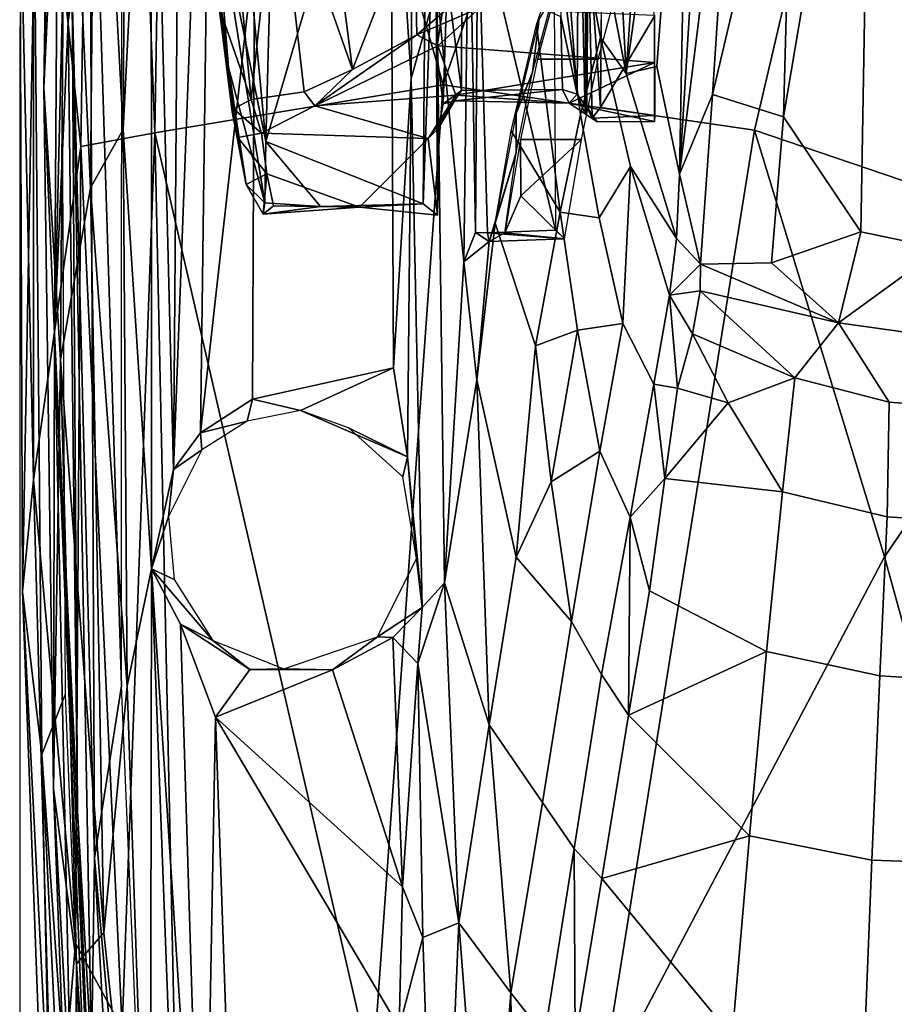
# Model space of a CAD drawing. Header units: millimetres. Extents: x -320 to 320, y -487 to 330.
# Tile 31 of 188: x -314 to -279, y -72 to -32. Entities that reach past the tile are written whole.
import ezdxf

# ---------------------------------------------------------------- set-up
doc = ezdxf.new("R2010")
doc.units = ezdxf.units.MM
doc.layers.add('Layer 01', color=7, linetype='Continuous', true_color=0x000000)
doc.styles.add('Default', font='arial.ttf')
doc.dimstyles.new('Default', dxfattribs={"dimscale": 10, "dimtxt": 2.5, "dimasz": 3, "dimexe": 1, "dimexo": 0.5, "dimgap": 0.8, "dimtad": 1, "dimtoh": 1, "dimzin": 1, "dimdsep": 46, "dimtxsty": 'Default', "dimcen": 2.5, "dimadec": 1, "dimazin": 1, "dimtfac": 1, "dimtdec": 4, "dimtix": 1, "dimtofl": 0, "dimtmove": 1, "dimatfit": 3, "dimfxl": 1, "dimtolj": 1, "dimtzin": 1, "dimarcsym": 0})

# ---------------------------------------------------------------- blocks, each defined once
blk = doc.blocks.new('*D1')
at = {"layer": 'Defpoints', "color": 0}
for p in [(-314.347, -27.146), (314.29, -27.146), (314.29, -476.594)]:
    blk.add_point(p, dxfattribs=at)
at = {"layer": 'Layer 01', "color": 0, "lineweight": -2}
for p, q in [((-314.347, -32.146), (-314.347, -486.594)), ((314.29, -32.146), (314.29, -486.594)), ((-284.347, -476.594), (284.29, -476.594))]:
    blk.add_line(p, q, dxfattribs=at)
at = {"layer": 'Layer 01', "color": 0}
for points in [[(-284.347, -471.594), (-284.347, -481.594), (-314.347, -476.594)], [(284.29, -481.594), (284.29, -471.594), (314.29, -476.594)]]:
    blk.add_solid(points, dxfattribs=at)
at = {"layer": 'Layer 01', "color": 0, "insert": (-0.028, -455.832), "char_height": 25, "attachment_point": 5, "style": 'Default'}
blk.add_mtext('\\A1;628.64', dxfattribs=at)

msp = doc.modelspace()

# ---------------------------------------------------------------- linework, layer by layer
at = {"layer": 'Layer 01'}
for points in [[(-313.782, -18.415, 573.088), (-311.861, -37.026, 576.539), (-310.996, 19.568, 574.253)], [(-311.389, 19.309, 564.368), (-312.661, -3.952, 565.564), (-312.935, -44.642, 567.234)], [(-312.375, -31.942, 566.512), (-311.389, 19.309, 564.368), (-312.935, -44.642, 567.234)], [(-311.389, 19.309, 564.368), (-312.375, -31.942, 566.512), (-312.213, -30.827, 565.857)], [(-310.996, 19.568, 574.253), (-311.861, -37.026, 576.539), (-308.839, -36.471, 578.012)], [(-308.839, -36.471, 578.012), (-308.184, 4.074, 576.277), (-310.996, 19.568, 574.253)], [(-297.105, -34.526, 579.583), (-288.24, -8.655, 579.086), (-297.053, 7.557, 577.446), (-308.184, 4.074, 576.277)], [(-298.111, 6.928, 557.648), (-298.412, -34.262, 559.313), (-299.257, -21.107, 559.2)], [(-298.412, -34.262, 559.313), (-298.111, 6.928, 557.648), (-297.363, -30.544, 557.563)], [(-308.184, 4.074, 576.277), (-308.839, -36.471, 578.012), (-297.105, -34.526, 579.583)], [(-312.788, 2.378, 564.873), (-313.37, -34.634, 566.422), (-312.661, -3.952, 565.564)], [(-312.487, -16.4, 563.938), (-313.37, -34.634, 566.422), (-312.788, 2.378, 564.873)], [(-309.933, -2.878, 559.487), (-310.139, -36.346, 560.777), (-311.256, -15.384, 561.713)], [(-309.933, -2.878, 559.487), (-308.992, -13.959, 559.072), (-310.139, -36.346, 560.777)], [(-312.661, -3.952, 565.564), (-313.37, -34.634, 566.422), (-312.935, -44.642, 567.234)], [(-308.992, -13.959, 559.072), (-307.729, -4.1, 558.203), (-308.091, -50.171, 560.017)], [(-308.091, -50.171, 560.017), (-307.729, -4.1, 558.203), (-306.428, -6.017, 558.21)], [(-306.054, -18.535, 553.321), (-304.333, -36.828, 554.035), (-303.468, -4.982, 552.744)], [(-297.725, -14.354, 553.146), (-303.468, -4.982, 552.744), (-304.333, -36.828, 554.035)], [(-306.428, -6.017, 558.21), (-306.985, -48.688, 559.828), (-308.091, -50.171, 560.017)], [(-306.985, -48.688, 559.828), (-306.428, -6.017, 558.21), (-304.79, -29.003, 559.234)], [(-284.431, -36.368, 580.62), (-278.53, -11.152, 579.625), (-288.24, -8.655, 579.086), (-297.105, -34.526, 579.583)], [(-284.431, -36.368, 580.62), (-270.509, -41.099, 581.007), (-278.53, -11.152, 579.625)], [(-310.139, -36.346, 560.777), (-308.992, -13.959, 559.072), (-308.981, -54.223, 560.51)], [(-308.992, -13.959, 559.072), (-308.091, -50.171, 560.017), (-308.981, -54.223, 560.51)], [(-290.506, -13.867, 553.132), (-291.213, -28.323, 553.222), (-290.71, -35.441, 553.97)], [(-304.333, -36.828, 554.035), (-297.927, -39.36, 554.112), (-297.725, -14.354, 553.146)], [(-297.423, -25.436, 553.106), (-297.725, -14.354, 553.146), (-297.927, -39.36, 554.112)], [(-279.661, -14.558, 364.541), (-283.257, -35.831, 481.919), (-282.864, -21.008, 403.821)], [(-280.108, -40.507, 500.915), (-283.257, -35.831, 481.919), (-279.661, -14.558, 364.541)], [(-279.661, -14.558, 364.541), (-276.733, -22.523, 403.816), (-276.85, -41.186, 501.676), (-280.108, -40.507, 500.915)], [(-311.256, -15.384, 561.713), (-311.467, -38.714, 562.715), (-312.487, -16.4, 563.938)], [(-311.256, -15.384, 561.713), (-310.139, -36.346, 560.777), (-311.467, -38.714, 562.715)], [(-290.552, -15.384, 553.193), (-290.71, -35.441, 553.97), (-288.5, -31.724, 553.851)], [(-287.07, -15.713, 402.302), (-289.656, -34.057, 522.751), (-288.899, -22.966, 462.625)], [(-288.407, -33.774, 502.021), (-289.656, -34.057, 522.751), (-287.07, -15.713, 402.302)], [(-287.07, -15.713, 402.302), (-287.489, -38.163, 509.32), (-288.407, -33.774, 502.021)], [(-287.489, -38.163, 509.32), (-287.07, -15.713, 402.302), (-286.212, -17.485, 398.401)], [(-313.37, -34.634, 566.422), (-312.487, -16.4, 563.938), (-312.686, -45.716, 565.183)], [(-311.467, -38.714, 562.715), (-312.686, -45.716, 565.183), (-312.487, -16.4, 563.938)], [(-310.201, -58.983, 566.385), (-310.191, -16.489, 564.887), (-311.513, -16.927, 564.941)], [(-311.297, -65.988, 566.583), (-311.513, -16.927, 564.941), (-312.213, -30.827, 565.857)], [(-311.513, -16.927, 564.941), (-311.297, -65.988, 566.583), (-310.201, -58.983, 566.385)], [(-285.098, -19.013, 399.238), (-287.489, -38.163, 509.32), (-286.212, -17.485, 398.401)], [(-313.786, -50.594, 574.314), (-313.782, -18.415, 573.088), (-314.342, -25.641, 571.237)], [(-313.786, -50.594, 574.314), (-311.861, -37.026, 576.539), (-313.782, -18.415, 573.088)], [(-306.054, -18.535, 553.321), (-306.44, -26.401, 553.406), (-304.333, -36.828, 554.035)], [(-286.145, -34.918, 484.831), (-287.489, -38.163, 509.32), (-285.098, -19.013, 399.238)], [(-282.864, -21.008, 403.821), (-286.145, -34.918, 484.831), (-285.098, -19.013, 399.238)], [(-312.697, -19.358, 566.253), (-312.498, -59.333, 567.58), (-313.449, -61.768, 568.404), (-313.743, -27.978, 567.359)], [(-299.257, -21.107, 559.2), (-299.134, -46.045, 560.076), (-304.868, -47.311, 559.86), (-304.79, -29.003, 559.234)], [(-299.134, -46.045, 560.076), (-299.257, -21.107, 559.2), (-298.412, -34.262, 559.313)], [(-286.145, -34.918, 484.831), (-282.864, -21.008, 403.821), (-283.257, -35.831, 481.919)], [(-292.649, -21.647, 553.735), (-292.539, -40.431, 554.427), (-295.7, -27.142, 553.968)], [(-291.258, -21.973, 550.936), (-291.588, -24.32, 550.327), (-291.332, -35.702, 551.034)], [(-291.258, -21.973, 550.936), (-291.332, -35.702, 551.034), (-291.257, -35.416, 551.534)], [(-291.257, -35.416, 551.534), (-291.213, -28.323, 553.222), (-291.258, -21.973, 550.936)], [(-288.899, -22.966, 462.625), (-289.656, -34.057, 522.751), (-290.145, -24.83, 493.345)], [(-304.924, -35.126, 550.269), (-306.224, -31.373, 551.126), (-305.95, -24.231, 549.893)], [(-304.924, -35.126, 550.269), (-305.95, -24.231, 549.893), (-303.864, -25.192, 549.377)], [(-292.206, -27.531, 550.168), (-291.654, -34.904, 550.61), (-291.588, -24.32, 550.327)], [(-291.588, -24.32, 550.327), (-291.654, -34.904, 550.61), (-291.332, -35.702, 551.034)], [(-297.327, -24.465, 550.994), (-297.423, -25.436, 553.106), (-297.375, -33.12, 551.744)], [(-297.327, -24.465, 550.994), (-297.375, -33.12, 551.744), (-296.95, -30.253, 550.429)], [(-289.656, -34.057, 522.751), (-291.061, -26.779, 521.451), (-290.145, -24.83, 493.345)], [(-303.864, -25.192, 549.377), (-302.761, -34.802, 549.715), (-304.924, -35.126, 550.269)], [(-303.864, -25.192, 549.377), (-301.825, -25.957, 548.574), (-300.8, -33.903, 548.808)], [(-303.864, -25.192, 549.377), (-300.8, -33.903, 548.808), (-302.761, -34.802, 549.715)], [(-297.363, -30.544, 557.563), (-296.046, -25.027, 554.539), (-296.27, -41.723, 556.04)], [(-296.046, -25.027, 554.539), (-295.787, -40.531, 554.693), (-296.27, -41.723, 556.04)], [(-295.7, -27.142, 553.968), (-295.787, -40.531, 554.693), (-296.046, -25.027, 554.539)], [(-297.333, -39.827, 553.545), (-297.423, -25.436, 553.106), (-297.927, -39.36, 554.112)], [(-297.333, -39.827, 553.545), (-297.375, -33.12, 551.744), (-297.423, -25.436, 553.106)], [(-313.786, -50.594, 574.314), (-314.342, -25.641, 571.237), (-314.238, -55.142, 572.032)], [(-313.743, -27.978, 567.359), (-314.238, -55.142, 572.032), (-314.342, -25.641, 571.237)], [(-298.287, -27.455, 546.264), (-300.8, -33.903, 548.808), (-301.825, -25.957, 548.574)], [(-306.704, -26.672, 552.619), (-305.845, -33.817, 553.423), (-306.44, -26.401, 553.406)], [(-306.44, -26.401, 553.406), (-305.845, -33.817, 553.423), (-304.364, -39.328, 554.074)], [(-304.333, -36.828, 554.035), (-306.44, -26.401, 553.406), (-304.364, -39.328, 554.074)], [(-305.703, -35.627, 552.904), (-305.845, -33.817, 553.423), (-306.704, -26.672, 552.619)], [(-306.224, -31.373, 551.126), (-305.703, -35.627, 552.904), (-306.704, -26.672, 552.619)], [(-291.061, -26.779, 521.451), (-289.656, -34.057, 522.751), (-290.7, -32.596, 529.587), (-291.7, -27.299, 531.358)], [(-295.7, -27.142, 553.968), (-295.307, -40.552, 554.419), (-295.787, -40.531, 554.693)], [(-295.307, -40.552, 554.419), (-295.7, -27.142, 553.968), (-292.539, -40.431, 554.427)], [(-300.8, -33.903, 548.808), (-298.287, -27.455, 546.264), (-298.18, -32.487, 546.967)], [(-298.287, -27.455, 546.264), (-295.989, -30.601, 544.276), (-298.18, -32.487, 546.967)], [(-291.7, -27.299, 531.358), (-290.7, -32.596, 529.587), (-291.513, -35.735, 537.759), (-292.372, -29.243, 538.053)], [(-291.654, -34.904, 550.61), (-292.206, -27.531, 550.168), (-292.321, -31.75, 550.322)], [(-313.449, -61.768, 568.404), (-314.238, -55.142, 572.032), (-313.743, -27.978, 567.359)], [(-291.257, -35.416, 551.534), (-291.047, -35.88, 553.741), (-291.213, -28.323, 553.222)], [(-291.213, -28.323, 553.222), (-291.047, -35.88, 553.741), (-290.71, -35.441, 553.97)], [(-304.868, -47.311, 559.86), (-306.985, -48.688, 559.828), (-304.79, -29.003, 559.234)], [(-292.372, -29.243, 538.053), (-291.513, -35.735, 537.759), (-292.352, -39.701, 543.653), (-293.313, -32.084, 544.444)], [(-296.35, -29.864, 550.254), (-296.95, -30.253, 550.429), (-296.367, -34.749, 550.427)], [(-292.321, -31.75, 550.322), (-296.35, -29.864, 550.254), (-296.367, -34.749, 550.427), (-292.245, -34.71, 550.431)], [(-297.113, -35.296, 550.829), (-296.95, -30.253, 550.429), (-297.375, -33.12, 551.744)], [(-297.113, -35.296, 550.829), (-296.367, -34.749, 550.427), (-296.95, -30.253, 550.429)], [(-312.213, -30.827, 565.857), (-312.375, -31.942, 566.512), (-311.988, -64.08, 567.513)], [(-311.42, -73.987, 567.045), (-312.213, -30.827, 565.857), (-311.988, -64.08, 567.513)], [(-311.297, -65.988, 566.583), (-312.213, -30.827, 565.857), (-311.42, -73.987, 567.045)], [(-297.363, -30.544, 557.563), (-297.058, -54.785, 558.528), (-297.965, -55.786, 559.859), (-298.412, -34.262, 559.313)], [(-298.18, -32.487, 546.967), (-295.989, -30.601, 544.276), (-295.62, -31.384, 544.829)], [(-297.058, -54.785, 558.528), (-297.363, -30.544, 557.563), (-296.27, -41.723, 556.04)], [(-292.627, -30.878, 543.485), (-293.199, -31.843, 543.968), (-293.473, -34.007, 548.085)], [(-290.795, -33.479, 547.343), (-290.118, -30.937, 543.419), (-292.592, -30.937, 543.419), (-293.269, -33.479, 547.344)], [(-305.648, -35.496, 550.867), (-305.703, -35.627, 552.904), (-306.224, -31.373, 551.126)], [(-305.648, -35.496, 550.867), (-306.224, -31.373, 551.126), (-304.924, -35.126, 550.269)], [(-297.32, -32.937, 547.117), (-298.18, -32.487, 546.967), (-295.62, -31.384, 544.829)], [(-297.32, -32.937, 547.117), (-295.62, -31.384, 544.829), (-288.5, -31.687, 545.316), (-288.5, -33.618, 547.967)], [(-312.935, -44.642, 567.234), (-311.988, -64.08, 567.513), (-312.375, -31.942, 566.512)], [(-293.473, -34.007, 548.085), (-293.199, -31.843, 543.968), (-294.143, -35.695, 549.06)], [(-292.245, -34.71, 550.431), (-291.654, -34.904, 550.61), (-292.321, -31.75, 550.322)], [(-290.71, -35.441, 553.97), (-288.497, -35.776, 553.965), (-288.5, -31.724, 553.851)], [(-288.5, -31.724, 553.851), (-288.5, -33.618, 547.967), (-288.5, -31.687, 545.316)], [(-288.5, -31.724, 553.851), (-288.5, -36.017, 550.513), (-288.5, -33.618, 547.967)], [(-288.5, -36.017, 550.513), (-288.5, -31.724, 553.851), (-288.497, -35.776, 553.965)], [(-292.352, -39.701, 543.653), (-294.347, -36.402, 549.677), (-293.313, -32.084, 544.444)], [(-302.33, -35.384, 549.899), (-298.18, -32.487, 546.967), (-297.32, -32.937, 547.117)], [(-298.18, -32.487, 546.967), (-302.33, -35.384, 549.899), (-300.8, -33.903, 548.808)], [(-291.513, -35.735, 537.759), (-290.7, -32.596, 529.587), (-289.478, -37.84, 529.22), (-290.754, -39.94, 537.756)], [(-289.478, -37.84, 529.22), (-290.7, -32.596, 529.587), (-289.656, -34.057, 522.751), (-287.611, -40.774, 522.785)], [(-297.32, -32.937, 547.117), (-296.591, -34.949, 549.473), (-302.33, -35.384, 549.899)], [(-297.375, -33.12, 551.744), (-297.333, -39.827, 553.545), (-297.295, -36.285, 551.382)], [(-297.113, -35.296, 550.829), (-297.375, -33.12, 551.744), (-297.295, -36.285, 551.382)], [(-288.5, -33.618, 547.967), (-296.591, -34.949, 549.473), (-297.32, -32.937, 547.117)], [(-288.5, -33.618, 547.967), (-291.979, -35.266, 549.821), (-296.591, -34.949, 549.473)], [(-293.269, -33.479, 547.344), (-293.96, -36.745, 550.76), (-291.484, -36.744, 550.759), (-290.795, -33.479, 547.343)], [(-288.5, -33.618, 547.967), (-288.5, -36.017, 550.513), (-291.979, -35.266, 549.821)], [(-305.845, -33.817, 553.423), (-305.129, -38.578, 553.411), (-304.364, -39.328, 554.074)], [(-305.845, -33.817, 553.423), (-305.703, -35.627, 552.904), (-305.129, -38.578, 553.411)], [(-302.761, -34.802, 549.715), (-300.8, -33.903, 548.808), (-302.33, -35.384, 549.899)], [(-293.473, -34.007, 548.085), (-294.143, -35.695, 549.06), (-294.136, -37.281, 551.198)], [(-288.407, -33.774, 502.021), (-287.489, -38.163, 509.32), (-287.611, -40.774, 522.785), (-289.656, -34.057, 522.751)], [(-298.556, -49.666, 560.081), (-299.134, -46.045, 560.076), (-298.412, -34.262, 559.313)], [(-297.965, -55.786, 559.859), (-298.556, -49.666, 560.081), (-298.412, -34.262, 559.313)], [(-312.977, -63.174, 567.264), (-312.935, -44.642, 567.234), (-313.37, -34.634, 566.422)], [(-313.37, -34.634, 566.422), (-312.686, -45.716, 565.183), (-312.977, -63.174, 567.264)], [(-297.105, -34.526, 579.583), (-308.839, -36.471, 578.012), (-299.979, -74.854, 580.297)], [(-304.924, -35.126, 550.269), (-302.761, -34.802, 549.715), (-302.33, -35.384, 549.899), (-304.5, -36.489, 550.851)], [(-297.105, -34.526, 579.583), (-299.979, -74.854, 580.297), (-290.736, -75.687, 581.248), (-284.431, -36.368, 580.62)], [(-296.367, -34.749, 550.427), (-297.113, -35.296, 550.829), (-296.645, -35.18, 550.241)], [(-292.245, -34.71, 550.431), (-296.645, -35.18, 550.241), (-291.979, -35.266, 549.821)], [(-296.367, -34.749, 550.427), (-296.645, -35.18, 550.241), (-292.245, -34.71, 550.431)], [(-291.979, -35.266, 549.821), (-291.654, -34.904, 550.61), (-292.245, -34.71, 550.431)], [(-304.5, -36.489, 550.851), (-305.648, -35.496, 550.867), (-304.924, -35.126, 550.269)], [(-302.33, -35.384, 549.899), (-296.591, -34.949, 549.473), (-297.725, -36.709, 551.15)], [(-297.725, -36.709, 551.15), (-296.591, -34.949, 549.473), (-296.645, -35.18, 550.241)], [(-297.725, -36.709, 551.15), (-296.645, -35.18, 550.241), (-297.295, -36.285, 551.382)], [(-296.645, -35.18, 550.241), (-297.113, -35.296, 550.829), (-297.295, -36.285, 551.382)], [(-296.591, -34.949, 549.473), (-291.979, -35.266, 549.821), (-296.645, -35.18, 550.241)], [(-291.979, -35.266, 549.821), (-290.843, -36.025, 550.583), (-291.654, -34.904, 550.61)], [(-291.332, -35.702, 551.034), (-291.654, -34.904, 550.61), (-290.843, -36.025, 550.583)], [(-287.489, -38.163, 509.32), (-286.145, -34.918, 484.831), (-286.639, -41.822, 521.834)], [(-283.257, -35.831, 481.919), (-283.738, -41.764, 513.804), (-286.639, -41.822, 521.834), (-286.145, -34.918, 484.831)], [(-305.648, -35.496, 550.867), (-305.462, -36.661, 552.153), (-305.703, -35.627, 552.904)], [(-305.129, -38.578, 553.411), (-305.703, -35.627, 552.904), (-305.462, -36.661, 552.153)], [(-305.648, -35.496, 550.867), (-304.5, -36.489, 550.851), (-305.462, -36.661, 552.153)], [(-304.5, -36.489, 550.851), (-302.33, -35.384, 549.899), (-297.725, -36.709, 551.15)], [(-291.979, -35.266, 549.821), (-288.5, -36.017, 550.513), (-290.843, -36.025, 550.583)], [(-290.843, -36.025, 550.583), (-291.257, -35.416, 551.534), (-291.332, -35.702, 551.034)], [(-291.047, -35.88, 553.741), (-291.257, -35.416, 551.534), (-290.843, -36.025, 550.583)], [(-290.71, -35.441, 553.97), (-291.047, -35.88, 553.741), (-288.497, -35.776, 553.965)], [(-294.143, -35.695, 549.06), (-294.998, -40.151, 552.444), (-294.136, -37.281, 551.198)], [(-290.754, -39.94, 537.756), (-292.352, -39.701, 543.653), (-291.513, -35.735, 537.759)], [(-291.047, -35.88, 553.741), (-290.843, -36.025, 550.583), (-288.5, -36.017, 550.513), (-288.497, -35.776, 553.965)], [(-280.108, -40.507, 500.915), (-283.738, -41.764, 513.804), (-283.257, -35.831, 481.919)], [(-309.975, -58.975, 561.578), (-311.467, -38.714, 562.715), (-310.139, -36.346, 560.777)], [(-309.975, -58.975, 561.578), (-310.139, -36.346, 560.777), (-308.981, -54.223, 560.51)], [(-297.295, -36.285, 551.382), (-297.333, -39.827, 553.545), (-297.725, -36.709, 551.15)], [(-294.347, -36.402, 549.677), (-292.352, -39.701, 543.653), (-293.351, -45.143, 548.889), (-294.998, -40.151, 552.444)], [(-279.141, -53.729, 581.36), (-284.431, -36.368, 580.62), (-290.736, -75.687, 581.248)], [(-279.141, -53.729, 581.36), (-270.509, -41.099, 581.007), (-284.431, -36.368, 580.62)], [(-308.839, -36.471, 578.012), (-311.861, -37.026, 576.539), (-310.169, -72.926, 578.284)], [(-307.837, -82.812, 579.242), (-308.839, -36.471, 578.012), (-310.169, -72.926, 578.284)], [(-308.839, -36.471, 578.012), (-307.837, -82.812, 579.242), (-299.979, -74.854, 580.297)], [(-304.5, -36.489, 550.851), (-304.291, -38.146, 552.209), (-305.462, -36.661, 552.153)], [(-305.462, -36.661, 552.153), (-304.291, -38.146, 552.209), (-305.129, -38.578, 553.411)], [(-297.725, -36.709, 551.15), (-300.517, -39.499, 553.126), (-304.291, -38.146, 552.209), (-304.5, -36.489, 550.851)], [(-304.364, -39.328, 554.074), (-302.096, -39.473, 554.055), (-304.333, -36.828, 554.035)], [(-297.927, -39.36, 554.112), (-304.333, -36.828, 554.035), (-302.096, -39.473, 554.055)], [(-297.725, -36.709, 551.15), (-297.333, -39.827, 553.545), (-300.517, -39.499, 553.126)], [(-293.96, -36.745, 550.76), (-294.603, -40.54, 553.492), (-293.946, -39.036, 552.553)], [(-291.484, -36.744, 550.759), (-293.96, -36.745, 550.76), (-293.946, -39.036, 552.553)], [(-291.484, -36.744, 550.759), (-293.946, -39.036, 552.553), (-292.171, -40.793, 553.651)], [(-313.786, -50.594, 574.314), (-312.077, -69.449, 576.772), (-311.861, -37.026, 576.539)], [(-312.077, -69.449, 576.772), (-310.169, -72.926, 578.284), (-311.861, -37.026, 576.539)], [(-294.998, -40.151, 552.444), (-295.241, -40.901, 553.542), (-294.136, -37.281, 551.198)], [(-294.603, -40.54, 553.492), (-294.136, -37.281, 551.198), (-295.241, -40.901, 553.542)], [(-289.791, -44.24, 537.798), (-290.754, -39.94, 537.756), (-289.478, -37.84, 529.22)], [(-289.478, -37.84, 529.22), (-287.897, -43.088, 529.579), (-288.529, -46.702, 536.223), (-289.791, -44.24, 537.798)], [(-287.897, -43.088, 529.579), (-289.478, -37.84, 529.22), (-287.611, -40.774, 522.785)], [(-304.441, -39.787, 553.648), (-305.129, -38.578, 553.411), (-304.291, -38.146, 552.209)], [(-304.441, -39.787, 553.648), (-304.291, -38.146, 552.209), (-304.012, -39.45, 553.075)], [(-304.291, -38.146, 552.209), (-300.517, -39.499, 553.126), (-304.012, -39.45, 553.075)], [(-286.639, -41.822, 521.834), (-287.611, -40.774, 522.785), (-287.489, -38.163, 509.32)], [(-311.467, -38.714, 562.715), (-310.924, -69.027, 563.485), (-312.686, -45.716, 565.183)], [(-310.924, -69.027, 563.485), (-311.467, -38.714, 562.715), (-309.975, -58.975, 561.578)], [(-305.129, -38.578, 553.411), (-304.441, -39.787, 553.648), (-304.364, -39.328, 554.074)], [(-293.946, -39.036, 552.553), (-294.603, -40.54, 553.492), (-292.171, -40.793, 553.651)], [(-304.441, -39.787, 553.648), (-302.096, -39.473, 554.055), (-304.364, -39.328, 554.074)], [(-304.012, -39.45, 553.075), (-300.517, -39.499, 553.126), (-304.441, -39.787, 553.648)], [(-300.517, -39.499, 553.126), (-302.096, -39.473, 554.055), (-304.441, -39.787, 553.648)], [(-297.927, -39.36, 554.112), (-302.096, -39.473, 554.055), (-300.517, -39.499, 553.126)], [(-300.517, -39.499, 553.126), (-297.333, -39.827, 553.545), (-297.927, -39.36, 554.112)], [(-291.644, -44.506, 543.715), (-293.351, -45.143, 548.889), (-292.352, -39.701, 543.653)], [(-290.754, -39.94, 537.756), (-289.791, -44.24, 537.798), (-291.644, -44.506, 543.715), (-292.352, -39.701, 543.653)], [(-294.998, -40.151, 552.444), (-293.351, -45.143, 548.889), (-294.14, -53.746, 552.866), (-295.732, -46.525, 555.28)], [(-295.732, -46.525, 555.28), (-295.241, -40.901, 553.542), (-294.998, -40.151, 552.444)], [(-292.539, -40.431, 554.427), (-292.171, -40.793, 553.651), (-295.307, -40.552, 554.419)], [(-296.27, -41.723, 556.04), (-295.787, -40.531, 554.693), (-295.241, -40.901, 553.542)], [(-295.307, -40.552, 554.419), (-295.241, -40.901, 553.542), (-295.787, -40.531, 554.693)], [(-292.171, -40.793, 553.651), (-295.241, -40.901, 553.542), (-295.307, -40.552, 554.419)], [(-294.603, -40.54, 553.492), (-295.241, -40.901, 553.542), (-292.171, -40.793, 553.651)], [(-286.639, -41.822, 521.834), (-287.897, -43.088, 529.579), (-287.611, -40.774, 522.785)], [(-280.108, -40.507, 500.915), (-281.02, -44.202, 521.499), (-283.738, -41.764, 513.804)], [(-276.85, -41.186, 501.676), (-281.02, -44.202, 521.499), (-280.108, -40.507, 500.915)], [(-295.732, -46.525, 555.28), (-296.27, -41.723, 556.04), (-295.241, -40.901, 553.542)], [(-274.987, -45.045, 521.495), (-281.02, -44.202, 521.499), (-276.85, -41.186, 501.676)], [(-270.509, -41.099, 581.007), (-279.141, -53.729, 581.36), (-271.702, -80.72, 581.84), (-261.232, -66.862, 581.198)], [(-295.732, -46.525, 555.28), (-297.058, -54.785, 558.528), (-296.27, -41.723, 556.04)], [(-286.652, -42.904, 525.721), (-287.897, -43.088, 529.579), (-286.639, -41.822, 521.834)], [(-286.639, -41.822, 521.834), (-281.02, -44.202, 521.499), (-286.652, -42.904, 525.721)], [(-286.639, -41.822, 521.834), (-283.738, -41.764, 513.804), (-281.02, -44.202, 521.499)], [(-287.575, -46.869, 534.772), (-288.529, -46.702, 536.223), (-287.897, -43.088, 529.579)], [(-286.959, -44.654, 530.332), (-287.897, -43.088, 529.579), (-286.652, -42.904, 525.721)], [(-287.575, -46.869, 534.772), (-287.897, -43.088, 529.579), (-286.959, -44.654, 530.332)], [(-286.652, -42.904, 525.721), (-282.79, -46.441, 529.974), (-286.959, -44.654, 530.332)], [(-286.652, -42.904, 525.721), (-281.02, -44.202, 521.499), (-282.79, -46.441, 529.974)], [(-289.791, -44.24, 537.798), (-290.735, -49.436, 543.82), (-291.644, -44.506, 543.715)], [(-289.498, -52.116, 542.52), (-290.735, -49.436, 543.82), (-289.791, -44.24, 537.798), (-288.529, -46.702, 536.223)], [(-278.96, -47.433, 529.822), (-282.79, -46.441, 529.974), (-281.02, -44.202, 521.499)], [(-278.96, -47.433, 529.822), (-281.02, -44.202, 521.499), (-274.987, -45.045, 521.495), (-274.825, -47.754, 529.845)], [(-312.247, -76.371, 567.987), (-312.935, -44.642, 567.234), (-312.977, -63.174, 567.264)], [(-312.935, -44.642, 567.234), (-312.247, -76.371, 567.987), (-310.422, -107.488, 568.573)], [(-312.935, -44.642, 567.234), (-310.422, -107.488, 568.573), (-310.902, -90.345, 568.065)], [(-312.935, -44.642, 567.234), (-310.902, -90.345, 568.065), (-311.988, -64.08, 567.513)], [(-291.644, -44.506, 543.715), (-292.712, -50.681, 549.021), (-293.351, -45.143, 548.889)], [(-290.735, -49.436, 543.82), (-292.712, -50.681, 549.021), (-291.644, -44.506, 543.715)], [(-286.959, -44.654, 530.332), (-285.506, -47.469, 533.881), (-287.575, -46.869, 534.772)], [(-285.506, -47.469, 533.881), (-286.959, -44.654, 530.332), (-282.79, -46.441, 529.974)], [(-292.712, -50.681, 549.021), (-294.14, -53.746, 552.866), (-293.351, -45.143, 548.889)], [(-312.977, -63.174, 567.264), (-312.686, -45.716, 565.183), (-312.034, -70.284, 565.641)], [(-312.034, -70.284, 565.641), (-312.686, -45.716, 565.183), (-310.924, -69.027, 563.485)], [(-302.917, -47.779, 560.115), (-304.868, -47.311, 559.86), (-299.134, -46.045, 560.076)], [(-302.917, -47.779, 560.115), (-299.134, -46.045, 560.076), (-298.556, -49.666, 560.081)], [(-282.79, -46.441, 529.974), (-283.303, -51.081, 537.565), (-285.506, -47.469, 533.881)], [(-283.303, -51.081, 537.565), (-282.79, -46.441, 529.974), (-278.96, -47.433, 529.822), (-279.041, -52.099, 537.413)], [(-295.234, -60.564, 556.14), (-297.058, -54.785, 558.528), (-295.732, -46.525, 555.28)], [(-294.14, -53.746, 552.866), (-295.234, -60.564, 556.14), (-295.732, -46.525, 555.28)], [(-288.087, -50.547, 539.523), (-289.498, -52.116, 542.52), (-288.529, -46.702, 536.223)], [(-288.087, -50.547, 539.523), (-288.529, -46.702, 536.223), (-287.575, -46.869, 534.772)], [(-285.506, -47.469, 533.881), (-288.087, -50.547, 539.523), (-287.575, -46.869, 534.772)], [(-305.094, -48.207, 560.19), (-306.985, -48.688, 559.828), (-304.868, -47.311, 559.86)], [(-304.868, -47.311, 559.86), (-302.917, -47.779, 560.115), (-305.094, -48.207, 560.19)], [(-283.303, -51.081, 537.565), (-288.087, -50.547, 539.523), (-285.506, -47.469, 533.881)], [(-279.041, -52.099, 537.413), (-278.96, -47.433, 529.822), (-274.825, -47.754, 529.845), (-274.841, -52.374, 537.402)], [(-300.969, -48.483, 560.473), (-302.917, -47.779, 560.115), (-298.556, -49.666, 560.081)], [(-306.985, -48.688, 559.828), (-305.094, -48.207, 560.19), (-306.938, -49.381, 560.194)], [(-308.091, -50.171, 560.017), (-306.985, -48.688, 559.828), (-306.938, -49.381, 560.194)], [(-300.969, -48.483, 560.473), (-298.556, -49.666, 560.081), (-298.747, -50.475, 560.426)], [(-308.291, -52.089, 560.743), (-308.091, -50.171, 560.017), (-306.938, -49.381, 560.194)], [(-298.556, -49.666, 560.081), (-298.195, -53.803, 560.166), (-298.747, -50.475, 560.426)], [(-298.556, -49.666, 560.081), (-297.965, -55.786, 559.859), (-298.195, -53.803, 560.166)], [(-290.735, -49.436, 543.82), (-291.885, -56.359, 549.185), (-292.712, -50.681, 549.021)], [(-290.735, -49.436, 543.82), (-289.498, -52.116, 542.52), (-290.668, -58.516, 547.859), (-291.885, -56.359, 549.185)], [(-308.291, -52.089, 560.743), (-308.981, -54.223, 560.51), (-308.091, -50.171, 560.017)], [(-312.976, -80.081, 575.11), (-313.786, -50.594, 574.314), (-314.238, -55.142, 572.032)], [(-312.976, -80.081, 575.11), (-312.077, -69.449, 576.772), (-313.786, -50.594, 574.314)], [(-291.885, -56.359, 549.185), (-294.14, -53.746, 552.866), (-292.712, -50.681, 549.021)], [(-288.707, -55.106, 543.899), (-289.498, -52.116, 542.52), (-288.087, -50.547, 539.523)], [(-288.087, -50.547, 539.523), (-283.303, -51.081, 537.565), (-283.95, -57.575, 544.255), (-288.707, -55.106, 543.899)], [(-283.95, -57.575, 544.255), (-283.303, -51.081, 537.565), (-279.041, -52.099, 537.413), (-279.34, -58.573, 544.126)], [(-308.981, -54.223, 560.51), (-308.291, -52.089, 560.743), (-308.056, -54.654, 560.885)], [(-290.668, -58.516, 547.859), (-289.498, -52.116, 542.52), (-289.566, -60.174, 547.808)], [(-289.566, -60.174, 547.808), (-289.498, -52.116, 542.52), (-288.707, -55.106, 543.899)], [(-279.34, -58.573, 544.126), (-279.041, -52.099, 537.413), (-274.841, -52.374, 537.402), (-274.855, -58.836, 544.107)], [(-297.965, -55.786, 559.859), (-299.785, -56.984, 560.901), (-298.195, -53.803, 560.166)], [(-294.14, -53.746, 552.866), (-291.885, -56.359, 549.185), (-293.059, -63.726, 553.242), (-295.234, -60.564, 556.14)], [(-280.605, -82.894, 581.78), (-271.702, -80.72, 581.84), (-279.141, -53.729, 581.36), (-290.736, -75.687, 581.248)], [(-309.975, -58.975, 561.578), (-308.981, -54.223, 560.51), (-309.032, -86.821, 562.181)], [(-309.032, -86.821, 562.181), (-308.981, -54.223, 560.51), (-307.096, -104.402, 561.628)], [(-308.981, -54.223, 560.51), (-307.8, -56.467, 560.138), (-306.871, -86.848, 560.894)], [(-308.981, -54.223, 560.51), (-306.871, -86.848, 560.894), (-307.096, -104.402, 561.628)], [(-306.481, -57.132, 560.461), (-307.8, -56.467, 560.138), (-308.981, -54.223, 560.51)], [(-308.056, -54.654, 560.885), (-306.481, -57.132, 560.461), (-308.981, -54.223, 560.51)], [(-297.058, -54.785, 558.528), (-298.144, -58.072, 560.127), (-297.965, -55.786, 559.859)], [(-298.144, -58.072, 560.127), (-297.058, -54.785, 558.528), (-296.467, -68.615, 558.885)], [(-295.234, -60.564, 556.14), (-296.467, -68.615, 558.885), (-297.058, -54.785, 558.528)], [(-314.238, -55.142, 572.032), (-312.722, -95.883, 572.78), (-312.976, -80.081, 575.11)], [(-313.449, -61.768, 568.404), (-312.722, -95.883, 572.78), (-314.238, -55.142, 572.032)], [(-289.566, -60.174, 547.808), (-288.707, -55.106, 543.899), (-283.95, -57.575, 544.255)], [(-299.157, -57.008, 560.423), (-299.785, -56.984, 560.901), (-297.965, -55.786, 559.859)], [(-298.144, -58.072, 560.127), (-299.157, -57.008, 560.423), (-297.965, -55.786, 559.859)], [(-306.379, -60.25, 560.177), (-307.8, -56.467, 560.138), (-304.984, -58.307, 560.145)], [(-307.8, -56.467, 560.138), (-306.379, -60.25, 560.177), (-306.871, -86.848, 560.894)], [(-304.984, -58.307, 560.145), (-307.8, -56.467, 560.138), (-306.481, -57.132, 560.461)], [(-291.885, -56.359, 549.185), (-290.668, -58.516, 547.859), (-291.78, -65.6, 551.849), (-293.059, -63.726, 553.242)], [(-306.481, -57.132, 560.461), (-303.598, -58.283, 560.833), (-304.984, -58.307, 560.145)], [(-301.613, -58.321, 560.337), (-303.598, -58.283, 560.833), (-299.785, -56.984, 560.901)], [(-301.613, -58.321, 560.337), (-299.785, -56.984, 560.901), (-299.157, -57.008, 560.423)], [(-298.759, -67.155, 560.686), (-301.613, -58.321, 560.337), (-299.157, -57.008, 560.423)], [(-299.157, -57.008, 560.423), (-298.144, -58.072, 560.127), (-298.759, -67.155, 560.686)], [(-283.95, -57.575, 544.255), (-284.634, -65.087, 549.483), (-289.566, -60.174, 547.808)], [(-284.634, -65.087, 549.483), (-283.95, -57.575, 544.255), (-279.34, -58.573, 544.126), (-279.658, -66.068, 549.395)], [(-298.144, -58.072, 560.127), (-297.933, -69.22, 560.491), (-298.759, -67.155, 560.686)], [(-296.467, -68.615, 558.885), (-297.933, -69.22, 560.491), (-298.144, -58.072, 560.127)], [(-301.613, -58.321, 560.337), (-306.379, -60.25, 560.177), (-304.984, -58.307, 560.145)], [(-301.613, -58.321, 560.337), (-298.759, -67.155, 560.686), (-306.379, -60.25, 560.177)], [(-304.984, -58.307, 560.145), (-303.598, -58.283, 560.833), (-301.613, -58.321, 560.337)], [(-290.668, -58.516, 547.859), (-289.566, -60.174, 547.808), (-290.657, -66.821, 551.549), (-291.78, -65.6, 551.849)], [(-279.658, -66.068, 549.395), (-279.34, -58.573, 544.126), (-274.855, -58.836, 544.107), (-273.35, -66.291, 549.349)], [(-311.297, -65.988, 566.583), (-308.658, -95.366, 567.131), (-310.201, -58.983, 566.385)], [(-309.975, -58.975, 561.578), (-309.032, -86.821, 562.181), (-310.924, -69.027, 563.485)], [(-311.015, -95.948, 568.365), (-313.449, -61.768, 568.404), (-312.498, -59.333, 567.58)], [(-306.871, -86.848, 560.894), (-306.379, -60.25, 560.177), (-305.077, -98, 561.017)], [(-306.379, -60.25, 560.177), (-298.902, -72.881, 560.845), (-305.077, -98, 561.017)], [(-298.902, -72.881, 560.845), (-306.379, -60.25, 560.177), (-298.759, -67.155, 560.686)], [(-290.657, -66.821, 551.549), (-289.566, -60.174, 547.808), (-284.634, -65.087, 549.483)], [(-294.353, -71.463, 556.549), (-296.467, -68.615, 558.885), (-295.234, -60.564, 556.14)], [(-293.059, -63.726, 553.242), (-294.353, -71.463, 556.549), (-295.234, -60.564, 556.14)], [(-311.155, -108.944, 569.262), (-312.722, -95.883, 572.78), (-313.449, -61.768, 568.404)], [(-313.449, -61.768, 568.404), (-311.015, -95.948, 568.365), (-311.155, -108.944, 569.262)], [(-312.247, -76.371, 567.987), (-312.977, -63.174, 567.264), (-312.144, -85.6, 567.752)], [(-312.977, -63.174, 567.264), (-312.034, -70.284, 565.641), (-312.144, -85.6, 567.752)], [(-310.902, -90.345, 568.065), (-311.42, -73.987, 567.045), (-311.988, -64.08, 567.513)], [(-293.059, -63.726, 553.242), (-291.78, -65.6, 551.849), (-292.978, -73.213, 555.184), (-294.353, -71.463, 556.549)], [(-284.634, -65.087, 549.483), (-285.352, -73.248, 553.624), (-290.657, -66.821, 551.549)], [(-285.352, -73.248, 553.624), (-284.634, -65.087, 549.483), (-279.658, -66.068, 549.395), (-279.992, -74.222, 553.59)], [(-291.739, -73.388, 554.55), (-292.978, -73.213, 555.184), (-291.78, -65.6, 551.849)], [(-291.739, -73.388, 554.55), (-291.78, -65.6, 551.849), (-290.657, -66.821, 551.549)], [(-308.701, -113.912, 567.38), (-311.297, -65.988, 566.583), (-311.42, -73.987, 567.045)], [(-308.658, -95.366, 567.131), (-311.297, -65.988, 566.583), (-308.701, -113.912, 567.38)], [(-279.992, -74.222, 553.59), (-279.658, -66.068, 549.395), (-273.35, -66.291, 549.349), (-273.217, -74.404, 553.546)], [(-285.352, -73.248, 553.624), (-291.739, -73.388, 554.55), (-290.657, -66.821, 551.549)], [(-298.902, -72.881, 560.845), (-298.759, -67.155, 560.686), (-297.933, -69.22, 560.491)], [(-296.467, -68.615, 558.885), (-297.305, -88.259, 561.02), (-297.933, -69.22, 560.491)], [(-295.308, -83.68, 559.147), (-297.305, -88.259, 561.02), (-296.467, -68.615, 558.885)], [(-294.353, -71.463, 556.549), (-295.308, -83.68, 559.147), (-296.467, -68.615, 558.885)], [(-310.924, -69.027, 563.485), (-309.032, -86.821, 562.181), (-310.413, -94.543, 565.048), (-312.034, -70.284, 565.641)], [(-297.305, -88.259, 561.02), (-298.902, -72.881, 560.845), (-297.933, -69.22, 560.491)], [(-312.976, -80.081, 575.11), (-310.522, -105.061, 577.559), (-312.077, -69.449, 576.772)], [(-310.522, -105.061, 577.559), (-310.169, -72.926, 578.284), (-312.077, -69.449, 576.772)], [(-310.413, -94.543, 565.048), (-312.144, -85.6, 567.752), (-312.034, -70.284, 565.641)], [(-294.353, -71.463, 556.549), (-294.238, -81.007, 557.847), (-295.308, -83.68, 559.147)], [(-294.353, -71.463, 556.549), (-292.978, -73.213, 555.184), (-294.238, -81.007, 557.847)]]:
    msp.add_3dface(points, dxfattribs=at)

# ---------------------------------------------------------------- dimensions: what is measured, and where the dimension line sits
dim = msp.add_linear_dim(base=(314.29, -476.594), p1=(-314.347, -27.146), p2=(314.29, -27.146), dimstyle='Default', override={"dimscale": 10, "dimtxt": 2.5, "dimasz": 3, "dimexe": 1, "dimexo": 0.5, "dimgap": 0.8, "dimtad": 1, "dimtih": 0, "dimtoh": 0, "dimdec": 2, "dimlfac": 1, "dimzin": 1, "dimtxsty": 'Default', "dimsah": 0, "dimcen": 2.5, "dimadec": 1, "dimazin": 1, "dimtix": 0, "dimtmove": 0, "dimtzin": 1}, dxfattribs=at)
dim.commit()
dim.dimension.update_dxf_attribs({"geometry": '*D1', "text_midpoint": (-0.028, -455.832)})

doc.saveas('drawing.dxf')
